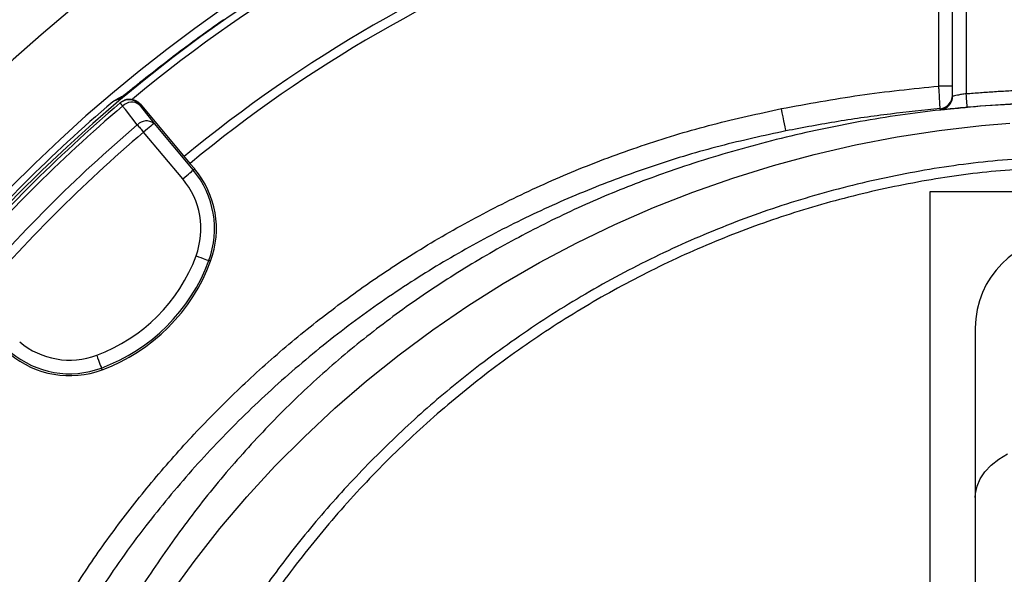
# Model space of a CAD drawing. Header units: millimetres. Extents: x 5387 to 12081, y 1443 to 15453.
# Tile 17 of 27: x 7110 to 8194, y 12785 to 13395. Entities that reach past the tile are written whole.
import ezdxf

# ---------------------------------------------------------------- set-up
doc = ezdxf.new("R2010")
doc.units = ezdxf.units.MM
doc.header["$LTSCALE"] = 5

msp = doc.modelspace()

# ---------------------------------------------------------------- linework, layer by layer
at = {"color": 7, "linetype": 'Continuous', "lineweight": 25}
for p, q in [((8121.6, 13322.3), (8121.6, 13510.5)), ((8136.6, 13311.1), (8136.6, 13504.2)), ((8151.6, 13504.2), (8151.6, 13313.9)), ((7246.2, 13329.1), (7242, 13325.7)), ((8136.6, 13322.3), (8121.6, 13322.3)), ((7218.6, 13308.5), (7212.6, 13305)), ((7221.3, 13304.4), (7220.4, 13303.6)), ((7242.5, 13302.6), (7241.6, 13301.8)), ((7242.5, 13302.6), (7297.4, 13237.1)), ((7257.8, 13281.1), (7300.9, 13229.7)), ((7289.4, 13220), (7246.3, 13271.5)), ((7302.6, 13231), (7297.4, 13237.1)), ((7302.6, 13231), (7300.9, 13229.7)), ((8111.6, 13206), (8111.6, 12716)), ((8411.6, 13206), (8111.6, 13206)), ((7320.2, 13129.4), (7318.2, 13130.1)), ((8161.6, 13056), (8161.6, 12869.5)), ((7200.6, 13009.9), (7199.9, 13011.9)), ((8161.6, 12869.5), (8161.6, 11675.7))]:
    msp.add_line(p, q, dxfattribs=at)
at = {"color": 7, "linetype": 'Continuous', "lineweight": 25, "flags": 128}
for points in [[(8152.9, 13298.9), (8152.8, 13299.2), (8152.8, 13300.1), (8152.6, 13301.5), (8152.5, 13303.3), (8152.3, 13305.6), (8152, 13308.2), (8151.8, 13311), (8151.6, 13313.9)], [(7220.4, 13303.6), (7220.4, 13303.5), (7220.6, 13303.4), (7220.8, 13303.1), (7221.1, 13302.7), (7221.5, 13302.2), (7222, 13301.7), (7222.6, 13301), (7223.2, 13300.2)], [(7239.4, 13279.6), (7226.3, 13296.3), (7223.2, 13300.2)], [(7241.6, 13301.8), (7249.5, 13291.7), (7257.8, 13281.1)], [(7953.2, 13272.9), (7953, 13273.6), (7952.7, 13275.1), (7952.3, 13277.4), (7951.7, 13280.5), (7950.9, 13284.1), (7950.1, 13288.3), (7949.2, 13292.8), (7948.3, 13297.4)], [(7239.4, 13279.6), (7240.1, 13278.7), (7240.9, 13277.8), (7241.7, 13276.9), (7242.6, 13275.9), (7243.5, 13274.8), (7244.4, 13273.7), (7245.3, 13272.6), (7246.3, 13271.5)], [(7257.8, 13281.1), (7257.5, 13280.9), (7256.8, 13280.3), (7255.7, 13279.4), (7254.3, 13278.2), (7252.5, 13276.7), (7250.6, 13275.1), (7248.5, 13273.3), (7246.3, 13271.5)], [(7275.1, 12762.2), (7301.9, 12799.1), (7330.2, 12835.1), (7359.9, 12870), (7390.9, 12903.7), (7423.3, 12936.3), (7456.9, 12967.7), (7491.7, 12997.8), (7527.7, 13026.6), (7564.8, 13054.1), (7603, 13080.2), (7642.1, 13104.8), (7682.2, 13128), (7723.2, 13149.7), (7765, 13169.9), (7807.6, 13188.5), (7850.9, 13205.5), (7894.8, 13221), (7939.4, 13234.8), (7984.4, 13246.9), (8029.8, 13257.4), (8075.7, 13266.2), (8121.9, 13273.3), (8168.3, 13278.7), (8199.7, 13281.3)], [(7289.4, 13220), (7291.6, 13221.9), (7293.8, 13223.7), (7295.7, 13225.3), (7297.4, 13226.7), (7298.9, 13227.9), (7299.9, 13228.9), (7300.6, 13229.4), (7300.9, 13229.7)], [(7304.1, 13135.3), (7306.8, 13134.3), (7309.4, 13133.4), (7311.8, 13132.5), (7313.9, 13131.7), (7315.6, 13131.1), (7317, 13130.6), (7317.8, 13130.3), (7318.2, 13130.1)], [(7194.7, 13025.9), (7195.7, 13023.2), (7196.6, 13020.6), (7197.5, 13018.3), (7198.3, 13016.1), (7199, 13014.4), (7199.5, 13013.1), (7199.8, 13012.2), (7199.9, 13011.9)]]:
    msp.add_lwpolyline(points, dxfattribs=at)
at = {"color": 8, "linetype": 'Continuous', "lineweight": 25, "flags": 128}
msp.add_lwpolyline([(8161.6, 12869.5), (8161.8, 12873.7), (8163.6, 12882), (8167.1, 12890.1), (8172.3, 12897.8), (8179.1, 12905), (8187.4, 12911.6), (8197, 12917.4)], dxfattribs=at)
at = {"color": 7, "linetype": 'Continuous', "lineweight": 25}
for radius in [1999.6, 1974.6]:
    msp.add_circle((8261.6, 12068.5), radius, dxfattribs=at)
for centre, radius, start, end in [((8261.6, 12068.5), 1728.8, 270.6629, 269.3371), ((8261.6, 12068.5), 2000, 124.0216, 175.9784), ((8261.6, 12068.5), 1618, 1.6823, 178.3177), ((8261.6, 12068.5), 1610, 110.3459, 129.6578), ((8261.6, 12068.5), 1525, 110.475, 129.525), ((8261.6, 12068.5), 1515, 110.4781, 129.5219), ((7230.1, 13292.2), 15, 39.9829, 130.4358), ((8121.6, 13312.3), 15, 275.1631, 359.998), ((8121.6, 13311.1), 15, 320.7107, 360), ((8261.6, 12068.5), 1621.5, 130.3217, 139.6783), ((8342.9, 11987.2), 1730, 130.4534, 139.5466), ((8342.9, 11987.2), 1725.6, 130.4534, 139.5466), ((7233.3, 13290.7), 13.8, 53.0968, 136.6445), ((8342.9, 11987.2), 1699.4, 130.4915, 139.5085), ((7249.5, 13270.1), 13.8, 53.1026, 136.6644), ((8342.9, 11987.2), 1688.8, 130.4915, 139.5085), ((7223.9, 13165.1), 102.6, 339.6514, 40), ((7223.9, 13165.1), 85.5, 339.6514, 40), ((7223.9, 13165.1), 100.5, 339.6514, 40), ((8261.6, 13056), 100, 0, 180), ((7130.2, 13199.9), 185.5, 290.3486, 339.6514), ((7130.2, 13199.9), 200.5, 290.3486, 339.6514), ((7130.2, 13199.9), 202.6, 290.3486, 339.6514), ((7165, 13106.1), 85.5, 230, 290.3486), ((7165, 13106.1), 102.6, 230, 290.3486), ((7165, 13106.1), 100.5, 230, 290.3486)]:
    msp.add_arc(centre, radius, start, end, dxfattribs=at)
at = {"color": 8, "linetype": 'Continuous', "lineweight": 25}
for centre, radius, start, end in [((8261.6, 12068.5), 1629.1, 1.6708, 178.3292), ((8121.6, 13311.1), 15, 276.1263, 320.7106)]:
    msp.add_arc(centre, radius, start, end, dxfattribs=at)
at = {"color": 7, "linetype": 'Continuous', "lineweight": 25}
for points, knots in [([(8496.6, 15453.3), (8453, 15451.9), (8365.8, 15449.2), (8235.3, 15438.6), (8108.8, 15423.7), (7986.3, 15404.4), (7868.1, 15381.3), (7750.8, 15353.8), (7634.6, 15321.8), (7519.7, 15285.5), (7406.3, 15244.8), (7294.5, 15200), (7184.4, 15150.9), (7076.3, 15097.8), (6970.2, 15040.6), (6866.3, 14979.5), (6764.9, 14914.5), (6666, 14845.7), (6569.8, 14773.1), (6476.4, 14696.8), (6386.2, 14616.9), (6299.2, 14533.5), (6215.6, 14446.6), (6135.5, 14356.5), (6059.1, 14263.2), (5986.6, 14166.9), (5918, 14067.8), (5853.3, 13966), (5792.8, 13861.7), (5736.6, 13755.1), (5684.7, 13646.3), (5637.2, 13535.4), (5592.7, 13418.3), (5552, 13294.7), (5515.4, 13164.9), (5496.2, 13077.1), (5486.6, 13033.2)], [0, 0, 0, 0, 0.031367, 0.062745, 0.094111, 0.122982, 0.151873, 0.180764, 0.209634, 0.238507, 0.2674, 0.296294, 0.325167, 0.354041, 0.382935, 0.411828, 0.440701, 0.46958, 0.49848, 0.52738, 0.556257, 0.585143, 0.614053, 0.642962, 0.671848, 0.700734, 0.729643, 0.758551, 0.787437, 0.816326, 0.845239, 0.874152, 0.90304, 0.935354, 0.967686, 1, 1, 1, 1]), ([(8520, 15452.8), (8473.6, 15451.6), (8380.7, 15449.3), (8241.7, 15438.5), (8109.5, 15423), (7984.3, 15403.2), (7866, 15380), (7748.7, 15352.4), (7632.6, 15320.3), (7517.8, 15283.9), (7404.3, 15243.2), (7292.5, 15198.2), (7182.5, 15149.1), (7074.4, 15095.9), (6968.4, 15038.6), (6864.6, 14977.4), (6763.2, 14912.3), (6664.3, 14843.4), (6568.2, 14770.7), (6474.9, 14694.3), (6384.7, 14614.4), (6297.8, 14530.9), (6214.3, 14443.9), (6134.3, 14353.7), (6058, 14260.4), (5985.6, 14164), (5917.1, 14064.8), (5852.5, 13963), (5792.1, 13858.6), (5736, 13752), (5684.2, 13643.1), (5636.9, 13532.1), (5593.3, 13417.2), (5554, 13298.2), (5519.1, 13175.4), (5500.5, 13092.3), (5491.2, 13050.8)], [0, 0, 0, 0, 0.033377, 0.066768, 0.100144, 0.128987, 0.15785, 0.186712, 0.215554, 0.244399, 0.273264, 0.302129, 0.330974, 0.359819, 0.388684, 0.417549, 0.446394, 0.475244, 0.504116, 0.532987, 0.561837, 0.590695, 0.619576, 0.648457, 0.677314, 0.706171, 0.735052, 0.763932, 0.792789, 0.82165, 0.850535, 0.879419, 0.908279, 0.938848, 0.969432, 1, 1, 1, 1]), ([(11211.3, 9348.9), (11240.5, 9385.3), (11299, 9458.1), (11381.1, 9571.8), (11459.1, 9688.3), (11532.6, 9807.9), (11601.4, 9930), (11664.1, 10051.5), (11720.8, 10172.2), (11772.1, 10291.7), (11819.3, 10412.9), (11862.4, 10535.6), (11901.7, 10660.9), (11937.2, 10788.6), (11968.6, 10918.7), (11995.6, 11049.9), (12018.2, 11181.8), (12037.3, 11321.7), (12052, 11469.5), (12061.4, 11625.2), (12064.7, 11781.1), (12061.8, 11938.4), (12052.4, 12096.8), (12036.5, 12256.1), (12014, 12414.5), (11985.7, 12567.4), (11952.2, 12714.6), (11914.3, 12855.9), (11870.9, 12995.7), (11821.7, 13134.9), (11766.6, 13273.1), (11705.5, 13410.2), (11638.9, 13544.7), (11567.7, 13675.1), (11492.2, 13801.1), (11412.5, 13922.8), (11328.1, 14041.2), (11238, 14157), (11142.2, 14270.1), (11040.7, 14379.9), (10934.5, 14485.2), (10825.8, 14584), (10715.1, 14676.3), (10602.7, 14762.6), (10487, 14844.1), (10367.1, 14921.7), (10242.9, 14994.9), (10114.7, 15063.6), (9983.7, 15126.9), (9852.9, 15183.5), (9722.7, 15233.7), (9593.4, 15277.7), (9462.4, 15316.5), (9328.8, 15350.3), (9192.7, 15378.9), (9054.3, 15402), (8915.1, 15419.4), (8804.7, 15428.5), (8706.6, 15433.9), (8620.6, 15436.6), (8505.2, 15436.8), (8377.7, 15432.3), (8238, 15421.7), (8099.4, 15404.2), (7959.3, 15384.9), (7829.3, 15344.3), (7721.4, 15351.2), (7688.5, 15318.3), (7688.5, 15318.3)], [0, 0, 0, 0, 0.015312, 0.030647, 0.045994, 0.061342, 0.076679, 0.091993, 0.106207, 0.120434, 0.134664, 0.148892, 0.163106, 0.177738, 0.192381, 0.207029, 0.221673, 0.236305, 0.253353, 0.270415, 0.287476, 0.304524, 0.322021, 0.339534, 0.357045, 0.374542, 0.390543, 0.406557, 0.42257, 0.438572, 0.454978, 0.471398, 0.487818, 0.504224, 0.520121, 0.53603, 0.551939, 0.567835, 0.584181, 0.600543, 0.616905, 0.633251, 0.648728, 0.664217, 0.679707, 0.695184, 0.711085, 0.727, 0.742914, 0.758815, 0.773749, 0.788695, 0.803641, 0.818575, 0.833911, 0.849261, 0.86461, 0.879947, 0.885588, 0.896876, 0.908164, 0.923448, 0.93876, 0.954086, 0.96941, 0.984719, 1, 1, 1, 1, 1]), ([(5491.5, 13052.1), (5500.7, 13093), (5519, 13174.7), (5553.4, 13295.7), (5592.4, 13414.4), (5636.4, 13530.7), (5684.9, 13644.4), (5739.4, 13758.6), (5800.2, 13872.9), (5867.3, 13987), (5939.5, 14097.9), (6016.4, 14205.6), (6098.1, 14309.8), (6184.2, 14410.3), (6274.7, 14506.8), (6369.4, 14599.3), (6459.7, 14680.2), (6544.5, 14750.5), (6622.7, 14811.2), (6702.8, 14869.4), (6793.9, 14931.3), (6896.6, 14995.7), (7011.5, 15061.3), (7119.2, 15117), (7218.7, 15164), (7319.7, 15208), (7432.5, 15252.2), (7557.5, 15295.8), (7642.2, 15320.4), (7684.5, 15332.7)], [0, 0, 0, 0, 0.037772, 0.075563, 0.113335, 0.150486, 0.187653, 0.224804, 0.264576, 0.304367, 0.34414, 0.383912, 0.423704, 0.463476, 0.503246, 0.543035, 0.582806, 0.612574, 0.642343, 0.67211, 0.701878, 0.741637, 0.781414, 0.821173, 0.85094, 0.880707, 0.920466, 0.960242, 1, 1, 1, 1]), ([(7688.5, 15318.3), (7688.5, 15318.3), (7644.6, 15318.3), (7562.9, 15275.9), (7437.5, 15239.7), (7325.4, 15193.9), (7224.9, 15150.5), (7125.8, 15103.6), (7018.7, 15048.2), (6904.3, 14982.9), (6802.1, 14918.8), (6711.5, 14857.2), (6631.7, 14799.2), (6553.9, 14738.8), (6469.5, 14668.9), (6379.6, 14588.4), (6285.4, 14496.4), (6195.4, 14400.3), (6109.6, 14300.3), (6028.4, 14196.6), (5951.9, 14089.5), (5880.1, 13979.1), (5813.2, 13865.6), (5752.8, 13751.9), (5698.6, 13638.2), (5650.3, 13525.1), (5606.6, 13409.4), (5567.8, 13291.3), (5533.6, 13171), (5515.3, 13089.7), (5506.2, 13049)], [0, 0, 0, 0, 0.0000001, 0.0397689, 0.0795549, 0.119324, 0.1490985, 0.1788731, 0.2186415, 0.2584268, 0.2981949, 0.327967, 0.3577392, 0.3875096, 0.41728, 0.4570485, 0.4968359, 0.5366037, 0.5763727, 0.6161613, 0.6559306, 0.6956991, 0.735487, 0.7752553, 0.8123996, 0.8495601, 0.8867037, 0.9244634, 0.9622411, 1, 1, 1, 1]), ([(7129.7, 13725.1), (7126.8, 13723.1), (7121.1, 13719.2), (7112.5, 13713.2), (7104.1, 13707.3), (7095.7, 13701.3), (7087.4, 13695.3), (7079.2, 13689.4), (7071.1, 13683.4), (7063, 13677.5), (7055.1, 13671.5), (7047.2, 13665.6), (7039.4, 13659.6), (7031.7, 13653.7), (7024.1, 13647.7), (7016.6, 13641.8), (7009.1, 13635.8), (7001.8, 13629.9), (6994.5, 13624), (6987.3, 13618.1), (6980.1, 13612.2), (6973.1, 13606.3), (6966.1, 13600.4), (6959.2, 13594.6), (6952.4, 13588.7), (6945.6, 13582.9), (6939, 13577), (6932.4, 13571.2), (6925.9, 13565.5), (6919.4, 13559.7), (6913.1, 13553.9), (6906.8, 13548.2), (6900.6, 13542.5), (6894.4, 13536.8), (6888.4, 13531.1), (6882.4, 13525.4), (6876.5, 13519.8), (6870.6, 13514.2), (6864.8, 13508.6), (6859.1, 13503.1), (6853.5, 13497.5), (6847.9, 13492), (6842.4, 13486.5), (6837, 13481.1), (6831.6, 13475.7), (6826.3, 13470.3), (6821.1, 13464.9), (6816, 13459.5), (6810.9, 13454.2), (6805.8, 13448.9), (6800.9, 13443.7), (6796, 13438.5), (6791.2, 13433.3), (6786.4, 13428.1), (6781.7, 13423), (6777.1, 13417.9), (6772.5, 13412.9), (6768, 13407.9), (6763.5, 13402.9), (6759.1, 13397.9), (6754.8, 13393), (6750.6, 13388.2), (6746.3, 13383.3), (6742.2, 13378.5), (6738.1, 13373.8), (6734.1, 13369.1), (6730.1, 13364.4), (6726.2, 13359.7), (6722.3, 13355.1), (6718.5, 13350.6), (6714.8, 13346.1), (6711.1, 13341.6), (6707.5, 13337.2), (6703.9, 13332.8), (6700.4, 13328.4), (6696.9, 13324.1), (6689.8, 13315.2), (6679.1, 13301.6), (6664.9, 13283.3), (6651.1, 13264.8), (6637.5, 13246.3), (6624.1, 13227.6), (6611.1, 13208.9), (6598.2, 13190.2), (6585.7, 13171.3), (6573.4, 13152.5), (6561.4, 13133.5), (6549.6, 13114.5), (6538.1, 13095.4), (6526.9, 13076.3), (6515.9, 13057.2), (6505.1, 13038), (6494.7, 13018.7), (6484.4, 12999.5), (6474.4, 12980.2), (6464.7, 12960.8), (6455.2, 12941.5), (6446, 12922.1), (6437, 12902.8), (6428.3, 12883.4), (6419.8, 12864), (6411.5, 12844.6), (6403.5, 12825.2), (6395.7, 12805.8), (6388.1, 12786.4), (6380.8, 12767), (6373.7, 12747.7), (6366.9, 12728.3), (6360.3, 12709), (6353.8, 12689.6), (6347.7, 12670.3), (6341.7, 12651.1), (6336, 12631.8), (6330.4, 12612.6), (6325.1, 12593.4), (6320, 12574.3), (6315.2, 12555.2), (6310.5, 12536.1), (6306, 12517.1), (6301.7, 12498.1), (6297.7, 12479.2), (6293.8, 12460.3), (6290.2, 12441.5), (6286.7, 12422.7), (6283.4, 12404), (6280.3, 12385.4), (6277.4, 12366.8), (6274.7, 12348.3), (6272.2, 12329.8), (6269.9, 12311.4), (6267.7, 12293.1), (6265.7, 12274.9), (6263.9, 12256.7), (6262.3, 12238.6), (6261.3, 12226.5), (6260.9, 12220.5)], [0, 0, 0, 0, 0.005832, 0.011625, 0.017381, 0.0231, 0.02878, 0.034423, 0.040028, 0.045595, 0.051125, 0.056617, 0.062071, 0.067487, 0.072865, 0.078206, 0.083509, 0.088774, 0.094001, 0.099191, 0.104343, 0.109457, 0.114533, 0.119572, 0.124573, 0.129536, 0.134461, 0.139349, 0.144199, 0.149011, 0.153785, 0.158522, 0.16322, 0.167882, 0.172505, 0.17709, 0.181638, 0.186148, 0.190621, 0.195055, 0.199452, 0.203811, 0.208132, 0.212416, 0.216661, 0.22087, 0.22504, 0.229172, 0.233267, 0.237324, 0.241343, 0.245325, 0.249269, 0.253175, 0.257043, 0.260874, 0.264666, 0.268421, 0.272139, 0.275818, 0.27946, 0.283064, 0.28663, 0.290159, 0.29365, 0.297103, 0.300518, 0.303896, 0.307235, 0.310537, 0.313802, 0.317028, 0.320217, 0.323368, 0.326482, 0.329557, 0.332595, 0.345545, 0.358445, 0.371294, 0.384092, 0.396839, 0.409536, 0.422183, 0.434778, 0.447323, 0.459818, 0.472261, 0.484654, 0.496997, 0.509288, 0.52153, 0.53372, 0.54586, 0.557949, 0.569987, 0.581975, 0.593913, 0.605799, 0.617635, 0.62942, 0.641155, 0.652839, 0.664473, 0.676055, 0.687588, 0.699069, 0.7105, 0.72188, 0.73321, 0.744489, 0.755717, 0.766895, 0.778022, 0.789099, 0.800125, 0.8111, 0.822025, 0.832899, 0.843722, 0.854495, 0.865217, 0.875889, 0.88651, 0.89708, 0.9076, 0.918069, 0.928488, 0.938855, 0.949173, 0.959439, 0.969655, 0.979821, 0.989936, 1, 1, 1, 1]), ([(7334.6, 13395.3), (7319.6, 13384.6), (7289.6, 13363.3), (7260.7, 13340.5), (7246.2, 13329.1)], [0, 0, 0, 0, 0.499631, 1, 1, 1, 1]), ([(7242, 13325.7), (7240.2, 13324.3), (7236.6, 13321.4), (7231.8, 13317.5), (7227.6, 13314.1), (7224.6, 13311.7), (7223, 13310.6), (7222.4, 13310.1), (7222.5, 13310.2), (7222.5, 13310.2)], [0, 0, 0, 0, 0.1781711, 0.3687255, 0.5583083, 0.7444859, 0.894223, 0.9918, 1, 1, 1, 1]), ([(7948.3, 13297.4), (7977, 13302.7), (8034.4, 13313.3), (8092.5, 13319.3), (8121.6, 13322.3)], [0, 0, 0, 0, 0.499318, 1, 1, 1, 1]), ([(8122.9, 13297.4), (8122.9, 13297.7), (8122.9, 13298.3), (8122.6, 13302.6), (8122.3, 13309), (8121.9, 13316), (8121.6, 13320.6), (8121.6, 13322.3)], [0, 0, 0, 0, 0.215692, 0.431195, 0.646881, 0.863185, 1, 1, 1, 1]), ([(8151.6, 13313.9), (8154.2, 13314.1), (8159.4, 13314.5), (8167.2, 13315.1), (8175.1, 13315.7), (8182.9, 13316.2), (8190.8, 13316.7), (8198.6, 13317.1), (8213, 13317.7), (8234, 13318.4), (8261.6, 13318.7), (8289.1, 13318.4), (8312.1, 13317.7), (8330.4, 13316.8), (8344.1, 13316), (8357.8, 13315), (8367, 13314.3), (8371.6, 13313.9)], [0, 0, 0, 0, 0.035715, 0.071428, 0.10714, 0.142852, 0.178565, 0.214282, 0.250003, 0.374358, 0.5, 0.625643, 0.749998, 0.812506, 0.875005, 0.9375, 1, 1, 1, 1]), ([(7223.7, 13311.1), (7223.6, 13311), (7221.9, 13310.2), (7220.1, 13309.4), (7218.4, 13308.7)], [0, 0, 0, 0, 0.058339, 1, 1, 1, 1]), ([(7221.3, 13304.4), (7222.7, 13305.3), (7225.5, 13307.3), (7230.6, 13308.2), (7235.6, 13307.5), (7239.8, 13305.4), (7241.7, 13303.4), (7242.5, 13302.6)], [0, 0, 0, 0, 0.213878, 0.427754, 0.641575, 0.855269, 1, 1, 1, 1]), ([(8151.6, 13313.9), (8149.9, 13313.6), (8146.5, 13313), (8142, 13312.1), (8138.6, 13311.5), (8136.8, 13311.1), (8136.6, 13311.1), (8136.6, 13311.1)], [0, 0, 0, 0, 0.216979, 0.433637, 0.649138, 0.862638, 1, 1, 1, 1]), ([(7152.9, 12742.1), (7164.8, 12761.1), (7188.7, 12799.2), (7228.5, 12853.5), (7270.9, 12905.5), (7316.1, 12954.8), (7364.4, 13002), (7415.8, 13046.9), (7470.2, 13089.1), (7528.5, 13129.2), (7590.9, 13166.8), (7657.2, 13201.3), (7726.4, 13232.1), (7798.3, 13258.6), (7872.6, 13281), (7923.1, 13291.9), (7948.3, 13297.4)], [0, 0, 0, 0, 0.067428, 0.135067, 0.201997, 0.268978, 0.335908, 0.404808, 0.473766, 0.542667, 0.617477, 0.692359, 0.767169, 0.84475, 0.922414, 1, 1, 1, 1]), ([(9311.7, 12715.8), (9309.4, 12720), (9295.6, 12745.4), (9266.8, 12790), (9224.9, 12849.2), (9179.1, 12905.6), (9129.9, 12959), (9075.5, 13010.6), (9015.6, 13059.8), (8950.1, 13105.9), (8881.4, 13147.4), (8809.8, 13184.1), (8731.9, 13217.1), (8647.8, 13245.9), (8557.6, 13269.9), (8465.9, 13287.8), (8385.6, 13298), (8317.4, 13302.8), (8250.6, 13304.3), (8172.7, 13301.4), (8084.3, 13292), (7996.6, 13276.6), (7910.2, 13255.7), (7830.5, 13231.1), (7757.5, 13203.4), (7691.2, 13173.1), (7626.8, 13138.7), (7564.9, 13100.3), (7505.9, 13058.3), (7449.5, 13012.2), (7396.1, 12961.9), (7345.7, 12907.7), (7299, 12850.5), (7256.4, 12790.4), (7227.3, 12745.3), (7213.6, 12719.8), (7211.4, 12715.8)], [0, 0, 0, 0, 0.005798, 0.03487, 0.063988, 0.09309, 0.122124, 0.151054, 0.182691, 0.214454, 0.246262, 0.27803, 0.309672, 0.346247, 0.382916, 0.419591, 0.456176, 0.478087, 0.499998, 0.534769, 0.569662, 0.604611, 0.639532, 0.674328, 0.702974, 0.731744, 0.760575, 0.789402, 0.818163, 0.846804, 0.876264, 0.905815, 0.935406, 0.964977, 0.994454, 1, 1, 1, 1]), ([(8122.9, 13297.4), (8104.7, 13295.5), (8067.1, 13291.7), (8010.5, 13283.6), (7972.3, 13276.5), (7953.2, 13272.9)], [0, 0, 0, 0, 0.320463, 0.660022, 1, 1, 1, 1]), ([(8134, 13297.2), (8134.1, 13297.2), (8136.4, 13297.4), (8143, 13298.1), (8149.6, 13298.6), (8152.9, 13298.9)], [0, 0, 0, 0, 0.017221, 0.509473, 1, 1, 1, 1]), ([(8370.3, 13298.9), (8352.2, 13300.3), (8316, 13303), (8261.6, 13303.9), (8207.1, 13303), (8171, 13300.3), (8152.9, 13298.9)], [0, 0, 0, 0, 0.249761, 0.5, 0.749766, 1, 1, 1, 1]), ([(7953.2, 13272.9), (7929, 13267.7), (7880.4, 13257.1), (7809, 13235.6), (7738.9, 13209.9), (7670.4, 13179.8), (7604.2, 13145.6), (7538.9, 13106.4), (7474.9, 13061.9), (7412.7, 13011.9), (7353.9, 12957.8), (7298.9, 12900), (7255.6, 12847.6), (7213.4, 12791.1), (7189.8, 12753.9), (7174.1, 12729.2)], [0, 0, 0, 0, 0.075976, 0.152255, 0.228686, 0.30511, 0.381377, 0.457344, 0.538669, 0.620276, 0.701979, 0.783588, 0.864915, 0.910389, 1, 1, 1, 1]), ([(8261.5, 13244.9), (8232.8, 13243.5), (8175.3, 13240.6), (8089.7, 13227.7), (8005.4, 13208.6), (7922.9, 13183), (7842.7, 13151), (7765.1, 13112.8), (7690.7, 13068.8), (7622.9, 13021.4), (7561.4, 12971.5), (7506, 12920), (7454, 12864.9), (7405.6, 12806.7), (7361.2, 12744.8), (7330.8, 12698.3), (7316.6, 12671.6), (7314.5, 12667.7)], [0, 0, 0, 0, 0.0743594, 0.1489487, 0.2235403, 0.297903, 0.3722361, 0.4467912, 0.5213513, 0.5956912, 0.6607434, 0.7260049, 0.791342, 0.8566123, 0.921672, 0.9885319, 1, 1, 1, 1]), ([(8261.5, 13233.4), (8234.1, 13232.1), (8179.2, 13229.4), (8097.6, 13217.4), (8017, 13199.7), (7937.9, 13175.8), (7860.6, 13146), (7785.9, 13110.5), (7714.1, 13069.5), (7645.6, 13023.4), (7580.7, 12972.3), (7519.7, 12916.6), (7462.8, 12856.5), (7410.6, 12792.4), (7364.5, 12727.8), (7338.4, 12683.1), (7326.3, 12662.2)], [0, 0, 0, 0, 0.071919, 0.143691, 0.21573, 0.287737, 0.359968, 0.432335, 0.504272, 0.576134, 0.648317, 0.720346, 0.792329, 0.864647, 0.936772, 1, 1, 1, 1])]:
    msp.add_open_spline(points, degree=3, knots=knots, dxfattribs=at)
at = {"color": 8, "linetype": 'Continuous', "lineweight": 25}
for points, knots in [([(7242, 13325.7), (7240.3, 13324.3), (7235.6, 13320.5), (7228.9, 13315.2), (7223.1, 13310.5), (7220.7, 13308.8), (7220.3, 13308.5), (7220.3, 13308.5)], [0, 0, 0, 0, 0.141629, 0.406229, 0.671796, 0.939273, 1, 1, 1, 1]), ([(8123.2, 13296.2), (8123.3, 13296.2), (8123.7, 13296.2), (8127, 13296.5), (8131.7, 13297), (8134, 13297.2)], [0, 0, 0, 0, 0.2469228, 0.6298368, 1, 1, 1, 1])]:
    msp.add_open_spline(points, degree=3, knots=knots, dxfattribs=at)
at = {"color": 7, "linetype": 'Continuous', "lineweight": 25}
for points in [[(7220.3, 13308.5), (7217.7, 13307.3), (7215.1, 13306.1), (7212.6, 13305)], [(7212.6, 13305), (7212.5, 13304.9), (7212.4, 13304.8), (7212.3, 13304.7)], [(8123.2, 13296.2), (8123.1, 13296.5), (8123, 13296.9), (8122.9, 13297.4)]]:
    msp.add_open_spline(points, degree=3, dxfattribs=at)

doc.saveas('drawing.dxf')
